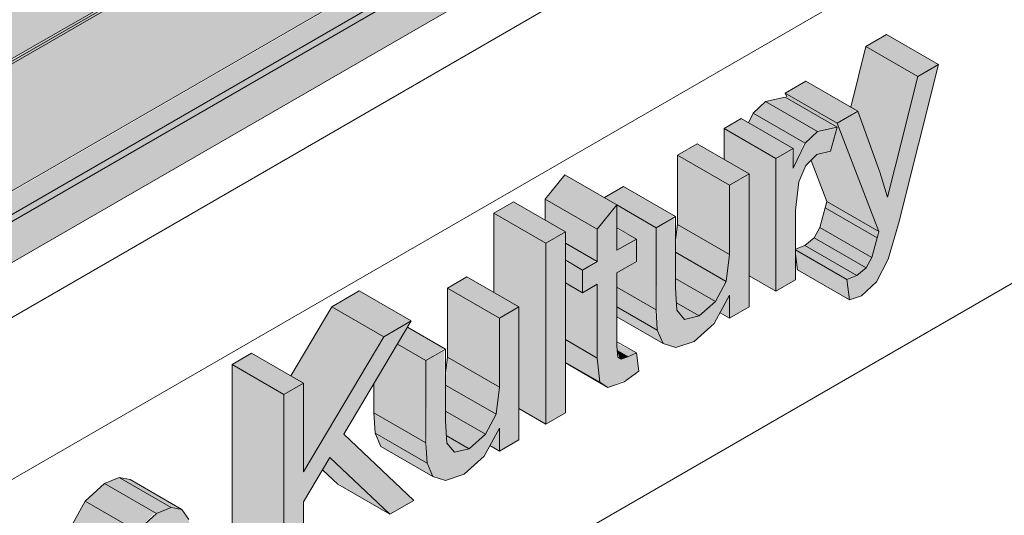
# Model space of a CAD drawing. Header units: centimetres. Extents: x 376 to 6517, y 1901 to 66534.
# Tile 17 of 115: x 5809 to 5876, y 52920 to 52953. Entities that reach past the tile are written whole.
import ezdxf

# ---------------------------------------------------------------- set-up
doc = ezdxf.new("R2010")
doc.units = ezdxf.units.CM
for name, color, linetype, lineweight in [('A-GENM', 7, 'Continuous', 5), ('A-ROOF', 7, 'Continuous', 5), ('A-ROOF-OTLN', 7, 'Continuous', 5), ('A-ROOF-PATT', 7, 'Continuous', 5), ('A-WALL-PATT', 7, 'Continuous', 35)]:
    doc.layers.add(name, color=color, linetype=linetype, lineweight=lineweight)

msp = doc.modelspace()

# ---------------------------------------------------------------- hatches: boundary and pattern name
at = {"layer": 'A-GENM', "true_color": 0x383e42}
for points in [[(5869.643, 52949.497), (5871.037, 52950.302), (5867.502, 52952.343), (5866.108, 52951.538), (5868.249, 52950.302)], [(5868.101, 52943.356), (5869.643, 52949.497), (5866.108, 52951.538), (5865.072, 52947.415), (5865.554, 52947.136), (5866.61, 52944.217), (5867.055, 52943.96)], [(5864.149, 52946.325), (5865.468, 52947.186), (5862.018, 52949.178), (5860.614, 52948.367), (5862.812, 52947.097)], [(5862.812, 52945.746), (5864.149, 52946.043), (5860.614, 52948.084), (5859.277, 52947.787), (5861.98, 52946.226)], [(5866.979, 52938.957), (5864.149, 52946.325), (5860.614, 52948.367), (5860.753, 52948.004), (5864.149, 52946.043), (5863.704, 52944.407), (5862.768, 52944.182), (5862.371, 52943.793), (5863.444, 52940.998), (5866.875, 52939.017)], [(5861.98, 52944.968), (5862.812, 52945.746), (5859.277, 52947.787), (5858.444, 52947.009), (5861.902, 52945.012)], [(5859.987, 52943.922), (5861.152, 52944.595), (5857.617, 52946.636), (5856.451, 52945.964), (5858.759, 52944.631)], [(5861.152, 52943.258), (5861.902, 52945.012), (5858.444, 52947.009), (5858.123, 52946.344), (5861.152, 52944.595), (5861.152, 52943.922)], [(5859.987, 52934.887), (5859.987, 52943.922), (5856.451, 52945.964), (5856.451, 52943.849), (5858.156, 52942.865), (5858.156, 52935.944), (5858.759, 52935.596)], [(5856.824, 52942.096), (5858.156, 52942.865), (5854.62, 52944.906), (5853.288, 52944.137), (5856.451, 52942.311)], [(5856.824, 52937.395), (5856.824, 52942.096), (5853.288, 52944.137), (5853.288, 52939.436), (5856.608, 52937.52)], [(5867.578, 52941.282), (5868.101, 52943.356), (5866.61, 52944.217), (5867.429, 52941.767)], [(5847.834, 52939.101), (5849.166, 52940.774), (5845.63, 52942.816), (5844.338, 52941.12), (5845.669, 52940.351)], [(5853.168, 52931.064), (5854.42, 52931.481), (5855.873, 52932.872), (5856.824, 52934.614), (5856.824, 52933.061), (5858.156, 52933.83), (5858.156, 52942.865), (5856.824, 52942.096), (5856.737, 52936.655), (5856.608, 52935.557), (5855.781, 52934.118), (5854.761, 52933.215), (5853.697, 52933.061), (5853.242, 52933.594), (5853.161, 52936.972), (5853.072, 52939.93), (5851.829, 52939.212), (5851.923, 52932.201), (5852.338, 52931.324), (5853.072, 52931.094)], [(5851.829, 52939.212), (5853.072, 52940.033), (5849.626, 52942.023), (5848.335, 52941.254), (5850.497, 52939.981)], [(5844.338, 52938.155), (5845.669, 52938.924), (5842.134, 52940.965), (5840.802, 52940.196), (5844.298, 52938.178)], [(5847.834, 52936.906), (5847.834, 52939.101), (5844.298, 52941.143), (5844.338, 52939.693), (5845.669, 52938.924), (5845.669, 52938.155), (5847.719, 52936.972)], [(5848.552, 52928.348), (5849.917, 52928.918), (5850.664, 52929.459), (5850.497, 52930.691), (5849.463, 52930.261), (5849.235, 52930.419), (5849.166, 52932.238), (5849.166, 52936.137), (5850.497, 52936.972), (5850.497, 52938.443), (5849.166, 52937.675), (5849.152, 52940.758), (5847.834, 52939.101), (5847.834, 52936.906), (5846.835, 52936.329), (5846.835, 52934.791), (5847.834, 52935.368), (5847.842, 52930.261), (5847.995, 52928.696), (5848.372, 52928.46)], [(5851.829, 52933.622), (5851.829, 52939.212), (5849.166, 52940.75), (5849.166, 52939.212), (5850.497, 52938.443), (5850.497, 52936.906), (5849.166, 52936.137), (5849.166, 52935.16)], [(5866.511, 52937.182), (5866.875, 52938.525), (5863.34, 52940.566), (5862.976, 52939.223), (5866.124, 52937.406)], [(5866.875, 52938.525), (5866.875, 52939.017), (5863.444, 52940.998), (5863.34, 52940.566), (5866.511, 52938.735)], [(5844.338, 52925.852), (5844.338, 52938.155), (5840.802, 52940.196), (5840.802, 52934.814), (5842.506, 52933.83), (5842.506, 52926.909), (5842.768, 52926.758)], [(5856.608, 52935.557), (5856.824, 52937.395), (5853.288, 52939.436), (5853.161, 52937.547), (5856.451, 52935.647)], [(5866.124, 52936.485), (5866.511, 52937.182), (5862.976, 52939.223), (5862.588, 52938.526), (5865.491, 52936.85)], [(5844.338, 52925.852), (5845.669, 52926.621), (5845.669, 52938.924), (5844.338, 52938.155), (5844.338, 52926.758)], [(5849.166, 52937.675), (5850.497, 52938.443), (5849.166, 52939.101)], [(5865.491, 52935.95), (5866.124, 52936.485), (5862.588, 52938.526), (5861.956, 52937.992), (5864.982, 52936.245)], [(5846.835, 52936.329), (5847.719, 52936.972), (5845.669, 52938.155), (5845.721, 52936.972), (5845.836, 52936.906)], [(5864.815, 52935.695), (5865.491, 52935.95), (5861.956, 52937.992), (5861.319, 52937.714), (5864.373, 52935.95)], [(5855.873, 52934.2), (5856.608, 52935.557), (5853.161, 52937.547), (5853.161, 52935.766), (5854.761, 52934.842)], [(5864.982, 52934.31), (5864.815, 52935.695), (5861.319, 52937.714), (5861.371, 52936.972), (5861.446, 52936.352)], [(5846.835, 52934.791), (5846.835, 52936.329), (5845.669, 52936.906), (5845.669, 52935.464)], [(5841.174, 52933.061), (5842.506, 52933.83), (5838.971, 52935.871), (5837.639, 52935.102), (5840.802, 52933.276)], [(5847.834, 52930.348), (5847.834, 52935.368), (5846.835, 52934.791), (5845.669, 52935.464), (5845.669, 52931.598), (5846.835, 52930.925)], [(5851.907, 52932.238), (5851.829, 52933.622), (5849.166, 52935.16), (5849.166, 52933.821), (5851.829, 52932.283)], [(5854.761, 52933.215), (5855.873, 52934.2), (5853.161, 52935.766), (5853.242, 52934.093), (5853.769, 52933.788)], [(5833.318, 52931.793), (5835.181, 52932.869), (5831.645, 52934.91), (5829.783, 52933.834), (5832.644, 52932.182)], [(5841.174, 52928.36), (5841.174, 52933.061), (5837.639, 52935.102), (5837.639, 52930.401), (5840.958, 52928.485)], [(5856.824, 52933.061), (5856.824, 52934.614), (5856.179, 52933.433), (5856.608, 52933.185)], [(5827.856, 52922.617), (5833.318, 52931.793), (5829.783, 52933.834), (5826.988, 52929.14), (5827.856, 52928.639), (5827.856, 52927.87)], [(5837.518, 52922.029), (5838.771, 52922.446), (5840.224, 52923.836), (5841.174, 52925.578), (5841.174, 52924.025), (5842.506, 52924.794), (5842.506, 52933.83), (5841.174, 52933.061), (5841.087, 52927.62), (5840.958, 52926.522), (5840.131, 52925.083), (5839.111, 52924.18), (5838.048, 52924.025), (5837.592, 52924.559), (5837.512, 52927.206), (5837.423, 52930.895), (5836.18, 52930.177), (5836.258, 52923.202), (5836.688, 52922.289)], [(5852.304, 52931.334), (5851.829, 52932.283), (5849.166, 52933.821), (5849.166, 52933.146), (5851.923, 52931.554)], [(5853.769, 52932.977), (5854.761, 52933.215), (5853.215, 52934.108), (5853.288, 52933.54), (5853.697, 52933.061)], [(5826.524, 52915.567), (5827.856, 52916.336), (5827.856, 52920.565), (5829.65, 52923.578), (5833.719, 52919.721), (5835.347, 52920.661), (5830.595, 52925.162), (5835.181, 52932.869), (5833.318, 52931.793), (5827.856, 52922.617), (5827.856, 52928.639), (5826.524, 52927.87), (5826.524, 52916.544)], [(5836.18, 52930.177), (5837.423, 52930.997), (5834.925, 52932.439), (5834.244, 52931.295), (5836.063, 52930.244)], [(5836.18, 52924.587), (5836.18, 52930.177), (5834.244, 52931.295), (5832.644, 52928.606), (5832.644, 52926.628), (5835.347, 52925.068)], [(5847.995, 52928.696), (5847.834, 52930.348), (5845.669, 52931.598), (5845.669, 52930.039), (5847.834, 52928.789)], [(5849.917, 52930.419), (5850.497, 52930.691), (5849.166, 52931.334), (5849.236, 52930.812), (5849.463, 52930.681)], [(5826.524, 52927.87), (5827.856, 52928.639), (5824.32, 52930.68), (5822.988, 52929.912), (5826.307, 52927.995)], [(5849.463, 52930.261), (5849.917, 52930.419), (5849.196, 52930.835), (5849.33, 52930.348)], [(5826.524, 52915.567), (5826.524, 52927.87), (5822.988, 52929.912), (5822.988, 52917.608), (5824.831, 52916.544)], [(5840.958, 52926.522), (5841.174, 52928.36), (5837.639, 52930.401), (5837.512, 52928.512), (5840.802, 52926.612)], [(5848.552, 52928.348), (5845.669, 52930.039), (5845.669, 52930.012), (5848.372, 52928.452)], [(5840.224, 52925.165), (5840.958, 52926.522), (5837.512, 52928.512), (5837.512, 52926.73), (5839.111, 52925.807)], [(5836.258, 52923.202), (5836.18, 52924.587), (5832.644, 52926.628), (5832.722, 52925.244), (5836.18, 52923.248)], [(5839.111, 52924.18), (5840.224, 52925.165), (5837.512, 52926.73), (5837.592, 52925.057), (5838.252, 52924.677)], [(5836.655, 52922.299), (5836.18, 52923.248), (5832.758, 52925.162), (5833.119, 52924.34), (5836.258, 52922.528)], [(5841.174, 52924.025), (5841.174, 52925.578), (5840.53, 52924.398), (5840.958, 52924.15)], [(5838.119, 52923.942), (5839.111, 52924.18), (5837.565, 52925.073), (5837.639, 52924.504), (5838.048, 52924.025)], [(5833.719, 52919.721), (5829.65, 52923.578), (5829.152, 52922.741), (5830.595, 52921.525), (5831.416, 52921.051)], [(5816.533, 52918.58), (5817.744, 52919.843), (5814.31, 52921.825), (5812.998, 52920.621), (5816.291, 52918.72)], [(5817.846, 52919.784), (5818.847, 52920.176), (5815.311, 52922.218), (5814.31, 52921.825), (5817.744, 52919.843)], [(5819.587, 52920.046), (5816.052, 52922.088), (5815.33, 52922.207), (5818.865, 52920.173)], [(5815.494, 52916.639), (5816.533, 52918.58), (5812.998, 52920.621), (5812.151, 52919.04), (5814.761, 52917.533), (5815.33, 52916.839)], [(5809.875, 52905.955), (5811.207, 52906.724), (5811.207, 52911.281), (5811.41, 52913.233), (5812.123, 52914.631), (5813.051, 52915.478), (5813.655, 52915.703), (5814.062, 52915.566), (5814.37, 52914.254), (5814.37, 52908.55), (5815.702, 52909.319), (5815.702, 52914.42), (5815.833, 52915.667), (5816.224, 52916.694), (5817.081, 52917.708), (5817.744, 52918.121), (5818.294, 52918.265), (5818.742, 52917.891), (5818.865, 52916.544), (5818.865, 52911.145), (5820.197, 52911.914), (5820.197, 52918.108), (5820.045, 52919.366), (5819.587, 52920.046), (5818.742, 52920.135), (5817.744, 52919.691), (5816.533, 52918.58), (5815.494, 52916.639), (5814.761, 52917.533), (5814.029, 52917.485), (5813.426, 52917.233), (5812.123, 52916.019), (5811.207, 52914.272), (5811.207, 52915.759), (5809.875, 52914.99), (5809.875, 52906.33)]]:
    msp.add_hatch(color=250, dxfattribs=at).paths.add_polyline_path(points)
h = msp.add_hatch(color=250, dxfattribs=at)
h.paths.add_polyline_path([(5864.982, 52934.31), (5865.796, 52934.588), (5866.834, 52935.533), (5867.606, 52937.063), (5868.314, 52939.478), (5871.037, 52950.302), (5869.643, 52949.497), (5867.578, 52941.282), (5866.295, 52945.086), (5865.554, 52947.136), (5864.149, 52946.325), (5866.979, 52938.957), (5866.394, 52936.972), (5866.124, 52936.485), (5865.491, 52935.95), (5864.815, 52935.695)])
h.paths.add_polyline_path([(5859.987, 52934.887), (5861.319, 52935.695), (5861.319, 52940.405), (5861.535, 52942.326), (5862.015, 52943.444), (5862.976, 52944.232), (5863.704, 52944.407), (5864.149, 52946.043), (5862.768, 52945.704), (5861.946, 52944.898), (5861.152, 52943.258), (5861.077, 52944.552), (5859.987, 52943.922), (5859.987, 52936.972)])
at = {"layer": 'A-ROOF-OTLN', "true_color": 0x383e42}
h = msp.add_hatch(color=250, dxfattribs=at)
h.paths.add_polyline_path([(5660.296, 52865.076), (6437.659, 53313.94), (6437.602, 53314.02), (5660.152, 52865.159)])
h.paths.add_polyline_path([(6438.692, 53314.483), (6443.688, 53317.367), (6443.432, 53317.387), (6438.566, 53314.577)])
h.paths.add_polyline_path([(6445.5, 53318.413), (6462.179, 53328.043), (6462.034, 53328.126), (6445.336, 53318.486)])
h = msp.add_hatch(color=250, dxfattribs=at)
h.paths.add_polyline_path([(5665.393, 52857.632), (5666.139, 52858.005), (5666.64, 52858.698), (5666.822, 52859.157), (5666.953, 52860.008), (5667.08, 52860.063), (5667.286, 52860.246), (5667.286, 52860.364), (5667.286, 52860.471), (5681.317, 52868.572), (5681.025, 52868.839), (5680.567, 52869.771), (5680.405, 52871), (5680.405, 52873.158), (5680.605, 52873.946), (5681.248, 52874.732), (5682.011, 52875.262), (5683.205, 52875.73), (5684.41, 52875.969), (5685.409, 52876.044), (5687.407, 52875.777), (5688.269, 52875.497), (5689.049, 52875.117), (5689.776, 52874.543), (5690.405, 52873.819), (6440.58, 53306.932), (6439.815, 53307.235), (6438.953, 53307.928), (6438.159, 53309.308), (6437.759, 53310.992), (6437.642, 53312.128), (6437.659, 53313.886), (5660.296, 52865.076), (5660.152, 52863.851), (5660.316, 52862.64), (5660.517, 52861.941), (5660.908, 52861.008), (5661.549, 52859.951), (5662.337, 52859.017), (5662.988, 52858.423), (5663.855, 52857.896), (5664.703, 52857.637)])
h.paths.add_polyline_path([(5684.57, 52870.45), (5688.08, 52872.476), (5685.405, 52873.656), (5685.114, 52873.719), (5683.931, 52874.137), (5683.534, 52874.174), (5683.005, 52874.341), (5682.011, 52874.12), (5681.199, 52873.193), (5680.848, 52872.33), (5681.487, 52871.592), (5682.195, 52871.117), (5683.423, 52870.658), (5684.162, 52870.481)])
h.paths.add_polyline_path([(6447.489, 53310.921), (6465.136, 53321.226), (6464.869, 53321.39), (6463.7, 53322.582), (6463.16, 53323.342), (6462.745, 53324.052), (6462.179, 53325.692), (6462.062, 53326.196), (6462.062, 53327.423), (6462.062, 53327.975), (6445.597, 53318.37), (6446.195, 53318.052), (6446.914, 53317.45), (6447.325, 53316.857), (6447.489, 53316.139), (6447.489, 53311.356)])
h.paths.add_polyline_path([(6442.489, 53313.368), (6444.427, 53313.629), (6443.731, 53314.923), (6443.48, 53315.491), (6443.41, 53316.462), (6443.688, 53317.367), (6438.692, 53314.483), (6439.317, 53314.081), (6440.507, 53313.639), (6441.956, 53313.409), (6442.003, 53313.405)])
msp.add_hatch(color=250, dxfattribs=at).paths.add_polyline_path([(5667.761, 52859.14), (6469.77, 53322.288), (6469.721, 53322.747), (6469.423, 53323.184), (6469.05, 53323.342), (6468.511, 53323.058), (5667.286, 52860.364), (5667.659, 52860.092), (5667.888, 52859.615), (5667.839, 52859.213)])
h = msp.add_hatch(color=250, dxfattribs=at)
h.paths.add_polyline_path([(5666.139, 52857.73), (5684.791, 52868.498), (5686.053, 52869.701), (5667.89, 52859.334), (5667.839, 52859.41), (5667.468, 52859.31), (5667.505, 52859.387), (5667.888, 52859.615), (5667.629, 52860.123), (5667.456, 52860.175), (5667.06, 52859.946), (5666.93, 52858.956), (5666.456, 52858.065), (5666.306, 52857.906)])
h.paths.add_polyline_path([(5688.143, 52870.908), (5688.94, 52871.305), (5688.505, 52871.117)])
h.paths.add_polyline_path([(5690.405, 52871.74), (6468.174, 53320.858), (6468.522, 53321.226), (6468.522, 53321.46), (5690.319, 52872.164), (5690.405, 52871.906)])
at = {"layer": 'A-ROOF-PATT', "true_color": 0xc7ae96}
h = msp.add_hatch(color=253, dxfattribs=at)
h.paths.add_polyline_path([(5659.989, 52851.373), (5680.405, 52863.242), (5680.405, 52865.966), (5665.48, 52857.457), (5664.643, 52857.477), (5663.523, 52857.935), (5662.664, 52858.554), (5662.039, 52859.157), (5661.153, 52860.369), (5660.517, 52861.636), (5660.152, 52862.811), (5660.051, 52863.231), (5659.995, 52864.264), (5660.152, 52865.159), (6437.598, 53314.018), (6437.598, 53314.206), (5659.989, 52865.159), (5659.989, 52855.261)])
h.paths.add_polyline_path([(5690.405, 52868.934), (6437.598, 53300.326), (6437.598, 53303.132), (5690.405, 52871.714), (5690.405, 52870.582)])
h.paths.add_polyline_path([(6447.489, 53306.036), (6461.871, 53314.34), (6461.871, 53317.146), (6447.489, 53308.842)])
h.paths.add_polyline_path([(6438.566, 53314.577), (6443.145, 53317.221), (6443.145, 53317.409), (6438.425, 53314.684)])
h.paths.add_polyline_path([(6445.336, 53318.486), (6461.871, 53328.126), (6461.871, 53328.22), (6445.215, 53318.539)])
h = msp.add_hatch(color=253, dxfattribs=at)
h.paths.add_polyline_path([(5659.989, 52865.253), (6437.598, 53314.206), (6437.489, 53314.887), (6437.559, 53316.448), (6437.689, 53316.928), (6438.332, 53317.713), (6439.095, 53318.243), (6440.092, 53318.664), (6441.246, 53318.932), (6442.493, 53319.026), (6444.491, 53318.759), (6445.277, 53318.639), (6461.871, 53328.22), (6454.637, 53328.126), (5659.989, 52869.336), (5659.989, 52865.475)])
h.paths.add_polyline_path([(6438.425, 53314.684), (6443.145, 53317.409), (6442.489, 53317.458), (6441.246, 53317.364), (6439.569, 53316.857), (6439.095, 53316.647), (6438.159, 53315.831), (6437.874, 53315.392), (6438.409, 53314.696)])
at = {"layer": 'A-ROOF-PATT'}
h = msp.add_hatch(dxfattribs=at)
h.set_pattern_fill('FP_20', color=256, style=0, pattern_type=2)
h.set_pattern_definition([(30, (-683.337, 54961.183), (-8e-05, 25.924136), [])])
h.paths.add_polyline_path([(5659.989, 52847.651), (5680.405, 52859.438), (5680.405, 52863.16), (5659.989, 52851.373)])
h.paths.add_polyline_path([(5690.405, 52865.212), (6437.489, 53296.541), (6437.489, 53300.263), (5690.405, 52868.934), (5690.405, 52865.475)])
h.paths.add_polyline_path([(6447.489, 53302.315), (6454.8, 53306.536), (6454.8, 53310.257), (6447.489, 53306.036), (6447.489, 53304.673)])
at = {"layer": 'A-WALL-PATT', "lineweight": 5}
h = msp.add_hatch(dxfattribs=at)
h.set_pattern_fill('FP_15', color=256, style=0, pattern_type=2)
h.set_pattern_definition([(30, (-700.763, 54971.245), (-8e-05, 25.924136), [])])
h.paths.add_polyline_path([(5642.585, 52639.092), (5659.687, 52648.966), (5659.687, 52829.719), (5659.858, 52830.735), (5660.531, 52831.743), (5661.759, 52832.606), (5680.405, 52843.445), (5680.405, 52859.438), (5659.989, 52847.651), (5654.406, 52854.596), (5653.232, 52855.274), (5642.585, 52868.519), (5642.585, 52650.983)])
h.paths.add_polyline_path([(5669.687, 52654.739), (5887.138, 52780.284), (5887.138, 52978.796), (5690.405, 52865.212), (5690.405, 52839.289), (5690.205, 52838.222), (5689.562, 52837.265), (5688.799, 52836.671), (5669.687, 52825.57), (5669.687, 52671.41)])
h.paths.add_polyline_path([(5707.396, 52846.789), (5703.861, 52848.83), (5700.955, 52859.456), (5702.329, 52860.249), (5705.864, 52858.207), (5706.004, 52857.616), (5707.203, 52863.063), (5709.183, 52864.206), (5712.719, 52862.165), (5712.99, 52861.247), (5714.066, 52867.025), (5715.439, 52867.818), (5716.605, 52867.145), (5716.605, 52868.491), (5717.936, 52869.26), (5721.191, 52867.381), (5721.654, 52868.016), (5723.147, 52869.192), (5724.594, 52869.714), (5725.75, 52869.442), (5728.092, 52868.09), (5728.092, 52871.855), (5729.424, 52872.624), (5731.181, 52871.61), (5731.214, 52871.783), (5728.092, 52873.585), (5728.092, 52875.123), (5729.424, 52875.892), (5732.434, 52874.155), (5732.959, 52874.691), (5734.171, 52875.521), (5735.712, 52876.051), (5736.912, 52875.689), (5738.914, 52874.533), (5738.914, 52881.371), (5740.245, 52882.14), (5743.152, 52880.462), (5743.232, 52880.596), (5745.073, 52881.659), (5746.405, 52880.89), (5746.405, 52882.428), (5747.737, 52883.197), (5749.683, 52882.117), (5749.731, 52882.238), (5746.405, 52884.158), (5746.405, 52885.696), (5747.737, 52886.465), (5750.991, 52884.587), (5751.454, 52885.222), (5752.948, 52886.398), (5754.394, 52886.92), (5755.55, 52886.648), (5759.086, 52884.607), (5759.844, 52883.537), (5760.055, 52881.228), (5758.765, 52880.435), (5760.055, 52879.69), (5759.584, 52878.282), (5758.749, 52876.907), (5757.546, 52875.689), (5756.22, 52874.851), (5754.869, 52874.406), (5753.793, 52874.602), (5751.273, 52876.057), (5751.273, 52872.121), (5749.941, 52871.352), (5746.767, 52873.077), (5748.775, 52870.679), (5747.22, 52869.781), (5743.879, 52871.59), (5743.781, 52871.424), (5743.678, 52867.736), (5742.449, 52867.026), (5740.738, 52867.955), (5740.457, 52867.026), (5739.444, 52865.475), (5737.801, 52864.15), (5736.406, 52863.556), (5735.478, 52863.536), (5732.959, 52864.99), (5732.865, 52859.598), (5732.582, 52858.527), (5731.945, 52857.522), (5730.842, 52856.699), (5729.95, 52856.344), (5727.028, 52857.969), (5726.414, 52857.643), (5725.068, 52857.2), (5723.993, 52857.396), (5721.472, 52858.852), (5721.472, 52854.915), (5720.14, 52854.146), (5716.94, 52855.994), (5716.066, 52851.794), (5714.644, 52850.973), (5711.108, 52853.014), (5710.554, 52854.752), (5709.004, 52847.717), (5707.55, 52846.877)])
h.paths.add_polyline_path([(5756.566, 52860.238), (5753.031, 52862.28), (5750.651, 52869.941), (5752.035, 52870.74), (5754.597, 52869.26), (5755.193, 52872.563), (5756.779, 52873.479), (5759.196, 52872.084), (5759.917, 52875.29), (5761.306, 52876.092), (5764.841, 52874.051), (5762.443, 52863.631), (5760.833, 52862.701), (5758.669, 52863.951), (5758.195, 52861.178), (5756.92, 52860.443)])
h.paths.add_polyline_path([(5719.869, 52864.876), (5719.931, 52865.033), (5718.939, 52865.605), (5718.975, 52865.392), (5719.807, 52864.912)])
h.paths.add_polyline_path([(5733.362, 52867.467), (5734.283, 52867.74), (5734.624, 52868.175), (5732.959, 52869.072), (5732.959, 52867.699)])
h.paths.add_polyline_path([(5770.085, 52868.044), (5766.55, 52870.085), (5766.501, 52882.518), (5762.965, 52884.559), (5762.28, 52885.514), (5761.861, 52886.861), (5761.722, 52888.481), (5761.88, 52890.366), (5762.353, 52892.188), (5763.117, 52893.884), (5764.146, 52895.391), (5765.368, 52896.651), (5766.706, 52897.609), (5768.166, 52898.213), (5769.374, 52898.191), (5772.971, 52896.172), (5773.243, 52896.86), (5774.429, 52898.486), (5775.922, 52899.662), (5777.369, 52900.184), (5778.525, 52899.912), (5780.868, 52898.56), (5780.868, 52902.325), (5782.199, 52903.094), (5782.766, 52902.767), (5783.218, 52903.511), (5784.608, 52904.677), (5785.866, 52905.11), (5787.001, 52904.677), (5789.192, 52903.412), (5789.192, 52904.44), (5788.193, 52905.11), (5788.193, 52906.554), (5789.192, 52907.131), (5789.192, 52909.327), (5790.524, 52911), (5793.208, 52909.45), (5794.353, 52910.111), (5794.858, 52909.819), (5795.18, 52910.483), (5796.012, 52911.261), (5797.35, 52911.559), (5798.182, 52911.078), (5798.182, 52912.322), (5799.514, 52913.091), (5803.049, 52911.049), (5803.15, 52910.28), (5803.176, 52911.049), (5803.176, 52915.205), (5804.508, 52915.974), (5806.34, 52914.99), (5806.34, 52917.031), (5807.672, 52917.8), (5808.27, 52917.455), (5808.587, 52918.06), (5809.89, 52919.274), (5810.631, 52919.584), (5811.225, 52919.574), (5812.151, 52919.04), (5812.998, 52920.621), (5814.31, 52921.825), (5815.33, 52922.214), (5816.052, 52922.088), (5819.664, 52919.932), (5820.045, 52919.366), (5820.197, 52917.891), (5820.197, 52911.914), (5818.865, 52911.145), (5815.702, 52912.972), (5815.702, 52909.319), (5814.37, 52908.55), (5811.207, 52910.376), (5811.207, 52906.724), (5809.875, 52905.955), (5808.044, 52907.012), (5808.044, 52904.898), (5806.712, 52904.129), (5806.068, 52904.501), (5805.669, 52903.77), (5804.072, 52902.47), (5803.056, 52902.132), (5801.796, 52902.631), (5798.657, 52904.444), (5798.247, 52905.585), (5798.055, 52903.306), (5798.025, 52899.113), (5796.85, 52898.344), (5798.734, 52897.256), (5799.054, 52897.637), (5799.701, 52898.315), (5800.643, 52898.996), (5801.796, 52899.456), (5802.668, 52899.414), (5805.304, 52897.906), (5804.175, 52900.843), (5805.58, 52901.654), (5808.634, 52899.891), (5809.669, 52904.015), (5811.064, 52904.82), (5814.599, 52902.779), (5811.168, 52889.54), (5810.395, 52888.009), (5809.358, 52887.065), (5808.543, 52886.787), (5805.407, 52888.5), (5805.015, 52888.172), (5804.072, 52887.5), (5802.78, 52887.03), (5801.639, 52887.316), (5799.054, 52888.808), (5799.054, 52884.768), (5797.722, 52883.999), (5795.891, 52885.057), (5795.891, 52882.942), (5794.559, 52882.173), (5791.023, 52884.214), (5791.002, 52885.902), (5790.896, 52884.852), (5790.896, 52880.059), (5789.564, 52879.29), (5787.646, 52880.277), (5786.802, 52878.476), (5786.029, 52877.432), (5785.486, 52876.87), (5784.713, 52876.306), (5783.564, 52876.049), (5782.738, 52876.449), (5782.738, 52871.888), (5781.406, 52871.119), (5778.41, 52872.85), (5778.077, 52872.657), (5776.745, 52873.426), (5776.728, 52871.879), (5771.417, 52868.812)])
h.paths.add_polyline_path([(5738.914, 52871.019), (5738.914, 52871.951), (5738.483, 52872.2), (5737.509, 52871.829), (5738.785, 52871.093)])
h.paths.add_polyline_path([(5746.405, 52873.51), (5746.294, 52875.689), (5745.586, 52874.488)])
h.paths.add_polyline_path([(5771.417, 52874.433), (5773.209, 52875.467), (5774.541, 52874.699), (5774.541, 52883.734), (5775.873, 52884.503), (5777.871, 52883.423), (5777.871, 52883.542), (5774.541, 52885.464), (5774.581, 52887.025), (5775.873, 52887.771), (5778.703, 52886.137), (5779.203, 52886.425), (5779.797, 52886.082), (5780.124, 52886.724), (5781.367, 52887.867), (5782.268, 52888.238), (5783.071, 52888.238), (5786.029, 52886.554), (5786.029, 52890.366), (5787.36, 52891.135), (5787.927, 52890.808), (5788.379, 52891.552), (5789.769, 52892.718), (5791.027, 52893.151), (5792.163, 52892.718), (5794.186, 52891.55), (5794.186, 52895.076), (5795.518, 52895.845), (5797.527, 52894.765), (5797.55, 52894.864), (5794.129, 52896.771), (5793.445, 52896.532), (5790.73, 52898.06), (5790.73, 52894.901), (5789.398, 52894.132), (5785.862, 52896.173), (5785.862, 52898.071), (5785.735, 52896.116), (5785.735, 52892.018), (5784.403, 52891.249), (5782.774, 52892.189), (5782.385, 52891.249), (5781.724, 52890.171), (5780.794, 52889.149), (5779.203, 52888.118), (5777.844, 52887.67), (5776.728, 52887.89), (5774.474, 52889.182), (5773.756, 52887.002), (5773.002, 52885.542), (5771.417, 52883.77), (5770.085, 52882.807), (5769.214, 52882.388), (5771.417, 52881.116), (5771.417, 52875.467)])
h.paths.add_polyline_path([(5766.646, 52886.442), (5767.682, 52887.229), (5768.583, 52888.306), (5769.282, 52889.657), (5769.713, 52891.223), (5771.045, 52891.596), (5772.643, 52890.693), (5772.454, 52891.009), (5772.21, 52892.734), (5772.21, 52893.689), (5771.041, 52894.364), (5769.892, 52893.786), (5768.903, 52893.018), (5767.927, 52891.843), (5767.393, 52890.957), (5766.929, 52889.693), (5766.59, 52887.199)])
h.paths.add_polyline_path([(5806.874, 52892.941), (5807.006, 52893.475), (5806.344, 52895.196), (5805.88, 52894.861), (5804.71, 52895.536), (5804.072, 52895.329), (5803.236, 52894.606), (5803.236, 52894.429), (5803.842, 52894.691), (5806.699, 52893.042)])
h.paths.add_polyline_path([(5795.249, 52898.957), (5795.391, 52899.13), (5794.059, 52899.899), (5794.059, 52899.644), (5794.979, 52899.113)])
h.paths.add_polyline_path([(5826.524, 52915.567), (5822.988, 52917.608), (5822.988, 52929.912), (5824.32, 52930.68), (5826.988, 52929.14), (5829.783, 52933.834), (5831.645, 52934.91), (5835.181, 52932.869), (5834.925, 52932.439), (5837.512, 52930.946), (5837.612, 52930.177), (5837.639, 52930.946), (5837.639, 52935.102), (5838.971, 52935.871), (5840.802, 52934.814), (5840.802, 52940.196), (5842.134, 52940.965), (5844.298, 52939.716), (5844.338, 52941.192), (5845.63, 52942.816), (5848.315, 52941.266), (5849.626, 52942.023), (5853.161, 52939.981), (5853.262, 52939.212), (5853.288, 52939.981), (5853.288, 52944.137), (5854.62, 52944.906), (5856.451, 52943.922), (5856.451, 52945.964), (5857.617, 52946.636), (5858.123, 52946.344), (5858.444, 52947.009), (5859.277, 52947.787), (5860.722, 52948.084), (5860.614, 52948.367), (5862.018, 52949.178), (5865.072, 52947.415), (5866.108, 52951.538), (5867.502, 52952.343), (5871.037, 52950.302), (5867.606, 52937.063), (5866.834, 52935.533), (5865.796, 52934.588), (5864.982, 52934.31), (5861.446, 52936.352), (5861.319, 52936.972), (5861.28, 52935.633), (5859.987, 52934.887), (5858.156, 52935.944), (5858.156, 52933.83), (5856.824, 52933.061), (5856.179, 52933.433), (5855.781, 52932.703), (5854.42, 52931.481), (5853.072, 52931.094), (5851.907, 52931.563), (5849.166, 52933.146), (5849.166, 52931.46), (5850.497, 52930.691), (5850.664, 52929.459), (5849.463, 52928.666), (5848.552, 52928.348), (5845.669, 52929.98), (5845.669, 52926.621), (5844.338, 52925.852), (5842.506, 52926.909), (5842.506, 52924.794), (5841.174, 52924.025), (5840.53, 52924.398), (5840.131, 52923.667), (5838.771, 52922.446), (5837.518, 52922.029), (5836.258, 52922.528), (5833.119, 52924.34), (5832.722, 52925.244), (5832.644, 52928.606), (5830.595, 52925.162), (5835.347, 52920.661), (5833.719, 52919.721), (5830.183, 52921.762), (5829.152, 52922.741), (5827.856, 52920.565), (5827.856, 52916.336)])
h.paths.add_polyline_path([(5861.319, 52937.751), (5861.956, 52937.992), (5862.588, 52938.526), (5862.976, 52939.223), (5863.444, 52940.998), (5862.371, 52943.793), (5861.935, 52943.258), (5861.535, 52942.326), (5861.319, 52940.405), (5861.319, 52937.992)])

# ---------------------------------------------------------------- linework, layer by layer
at = {"layer": 'A-GENM'}
for p, q in [((5866.108, 52951.538), (5867.502, 52952.343)), ((5867.502, 52952.343), (5871.037, 52950.302)), ((5865.072, 52947.415), (5866.108, 52951.538)), ((5866.108, 52951.538), (5869.643, 52949.497)), ((5868.314, 52939.478), (5871.037, 52950.302)), ((5871.037, 52950.302), (5869.643, 52949.497)), ((5869.643, 52949.497), (5868.101, 52943.356)), ((5860.614, 52948.367), (5862.018, 52949.178)), ((5862.018, 52949.178), (5865.554, 52947.136)), ((5859.277, 52947.787), (5860.614, 52948.084)), ((5860.714, 52948.106), (5860.614, 52948.367)), ((5860.614, 52948.367), (5864.149, 52946.325)), ((5860.614, 52948.084), (5864.149, 52946.043)), ((5858.444, 52947.009), (5859.277, 52947.787)), ((5859.277, 52947.787), (5862.812, 52945.746)), ((5856.451, 52945.964), (5857.617, 52946.636)), ((5857.617, 52946.636), (5861.152, 52944.595)), ((5858.123, 52946.344), (5858.444, 52947.009)), ((5858.444, 52947.009), (5861.98, 52944.968)), ((5865.554, 52947.136), (5864.149, 52946.325)), ((5867.055, 52942.987), (5865.554, 52947.136)), ((5856.451, 52943.849), (5856.451, 52945.964)), ((5856.451, 52945.964), (5859.987, 52943.922)), ((5864.149, 52946.043), (5862.812, 52945.746)), ((5863.704, 52944.407), (5864.149, 52946.043)), ((5864.149, 52946.325), (5866.979, 52938.957)), ((5862.812, 52945.746), (5861.98, 52944.968)), ((5853.288, 52944.137), (5854.62, 52944.906)), ((5854.62, 52944.906), (5858.156, 52942.865)), ((5861.152, 52944.595), (5859.987, 52943.922)), ((5861.98, 52944.968), (5861.152, 52943.258)), ((5861.152, 52943.258), (5861.152, 52944.595)), ((5853.288, 52939.436), (5853.288, 52944.137)), ((5853.288, 52944.137), (5856.824, 52942.096)), ((5859.987, 52943.922), (5859.987, 52934.887)), ((5862.015, 52943.444), (5862.768, 52944.182)), ((5862.768, 52944.182), (5863.704, 52944.407)), ((5861.535, 52942.326), (5862.015, 52943.444)), ((5863.444, 52940.998), (5862.371, 52943.793)), ((5868.101, 52943.356), (5867.578, 52941.282)), ((5844.298, 52941.143), (5845.63, 52942.816)), ((5845.63, 52942.816), (5849.166, 52940.774)), ((5858.156, 52942.865), (5856.824, 52942.096)), ((5858.156, 52933.83), (5858.156, 52942.865)), ((5867.578, 52941.282), (5867.055, 52942.987)), ((5848.315, 52941.266), (5849.626, 52942.023)), ((5849.626, 52942.023), (5853.161, 52939.981)), ((5856.824, 52942.096), (5856.824, 52937.395)), ((5861.319, 52940.405), (5861.535, 52942.326)), ((5840.802, 52940.196), (5842.134, 52940.965)), ((5842.134, 52940.965), (5845.669, 52938.924)), ((5844.298, 52939.716), (5844.298, 52941.143)), ((5844.298, 52941.143), (5847.834, 52939.101)), ((5849.166, 52940.774), (5847.834, 52939.101)), ((5849.152, 52940.758), (5851.829, 52939.212)), ((5849.166, 52937.675), (5849.166, 52940.774)), ((5862.976, 52939.223), (5863.34, 52940.566)), ((5863.34, 52940.566), (5863.444, 52940.998)), ((5863.34, 52940.566), (5866.875, 52938.525)), ((5863.444, 52940.998), (5866.979, 52938.957)), ((5840.802, 52934.814), (5840.802, 52940.196)), ((5840.802, 52940.196), (5844.338, 52938.155)), ((5853.161, 52939.981), (5851.829, 52939.212)), ((5853.161, 52935.115), (5853.161, 52939.981)), ((5861.319, 52935.656), (5861.319, 52940.405)), ((5849.166, 52939.212), (5850.497, 52938.443)), ((5851.829, 52939.212), (5851.829, 52933.622)), ((5853.161, 52938.354), (5853.288, 52939.436)), ((5853.288, 52939.436), (5856.824, 52937.395)), ((5862.588, 52938.526), (5862.976, 52939.223)), ((5862.976, 52939.223), (5866.511, 52937.182)), ((5867.606, 52937.063), (5868.314, 52939.478)), ((5845.669, 52938.924), (5844.338, 52938.155)), ((5845.669, 52926.621), (5845.669, 52938.924)), ((5847.834, 52939.101), (5847.834, 52936.906)), ((5861.956, 52937.992), (5862.588, 52938.526)), ((5862.588, 52938.526), (5866.124, 52936.485)), ((5866.875, 52938.525), (5866.511, 52937.182)), ((5866.979, 52938.957), (5866.875, 52938.525)), ((5844.338, 52938.155), (5844.338, 52925.852)), ((5845.669, 52938.155), (5847.834, 52936.906)), ((5850.497, 52938.443), (5849.166, 52937.675)), ((5850.497, 52936.906), (5850.497, 52938.443)), ((5861.319, 52937.751), (5861.956, 52937.992)), ((5861.956, 52937.992), (5865.491, 52935.95)), ((5853.161, 52937.547), (5856.608, 52935.557)), ((5856.824, 52937.395), (5856.608, 52935.557)), ((5861.319, 52937.714), (5864.815, 52935.695)), ((5861.446, 52936.352), (5861.319, 52937.409)), ((5866.511, 52937.182), (5866.124, 52936.485)), ((5845.721, 52936.972), (5846.835, 52936.329)), ((5847.834, 52936.906), (5846.835, 52936.329)), ((5849.166, 52936.137), (5850.497, 52936.906)), ((5866.124, 52936.485), (5865.491, 52935.95)), ((5866.834, 52935.533), (5867.606, 52937.063)), ((5837.639, 52935.102), (5838.971, 52935.871)), ((5838.971, 52935.871), (5842.506, 52933.83)), ((5846.835, 52936.329), (5846.835, 52934.791)), ((5849.166, 52931.162), (5849.166, 52936.137)), ((5859.987, 52934.887), (5858.156, 52935.944)), ((5864.982, 52934.31), (5861.446, 52936.352)), ((5865.491, 52935.95), (5864.815, 52935.695)), ((5845.669, 52935.464), (5846.835, 52934.791)), ((5846.835, 52934.791), (5847.834, 52935.368)), ((5847.834, 52935.368), (5847.834, 52930.348)), ((5849.166, 52935.16), (5851.829, 52933.622)), ((5853.161, 52935.766), (5855.873, 52934.2)), ((5856.608, 52935.557), (5855.873, 52934.2)), ((5859.987, 52934.887), (5861.319, 52935.656)), ((5864.815, 52935.695), (5864.982, 52934.31)), ((5865.796, 52934.588), (5866.834, 52935.533)), ((5829.783, 52933.834), (5831.645, 52934.91)), ((5831.645, 52934.91), (5835.181, 52932.869)), ((5837.639, 52930.401), (5837.639, 52935.102)), ((5837.639, 52935.102), (5841.174, 52933.061)), ((5853.242, 52933.594), (5853.161, 52935.115)), ((5855.781, 52932.703), (5856.824, 52934.614)), ((5856.824, 52934.614), (5856.824, 52933.061)), ((5864.982, 52934.31), (5865.796, 52934.588)), ((5826.988, 52929.14), (5829.783, 52933.834)), ((5829.783, 52933.834), (5833.318, 52931.793)), ((5842.506, 52933.83), (5841.174, 52933.061)), ((5842.506, 52924.794), (5842.506, 52933.83)), ((5849.166, 52933.821), (5851.907, 52932.238)), ((5853.215, 52934.108), (5854.761, 52933.215)), ((5855.873, 52934.2), (5854.761, 52933.215)), ((5856.824, 52933.061), (5858.156, 52933.83)), ((5849.166, 52933.146), (5852.304, 52931.334)), ((5851.829, 52933.622), (5851.907, 52932.238)), ((5853.769, 52932.977), (5853.242, 52933.594)), ((5854.761, 52933.215), (5853.769, 52932.977)), ((5856.824, 52933.061), (5856.179, 52933.433)), ((5830.595, 52925.162), (5835.181, 52932.869)), ((5835.181, 52932.869), (5833.318, 52931.793)), ((5841.174, 52933.061), (5841.174, 52928.36)), ((5854.42, 52931.481), (5855.781, 52932.703)), ((5833.318, 52931.793), (5827.856, 52922.617)), ((5834.925, 52932.439), (5837.512, 52930.946)), ((5851.907, 52932.238), (5852.304, 52931.334)), ((5834.244, 52931.295), (5836.18, 52930.177)), ((5845.669, 52931.598), (5847.834, 52930.348)), ((5850.497, 52930.691), (5849.166, 52931.46)), ((5849.236, 52930.41), (5849.166, 52931.162)), ((5852.304, 52931.334), (5853.168, 52931.064)), ((5853.168, 52931.064), (5854.42, 52931.481)), ((5822.988, 52929.912), (5824.32, 52930.68)), ((5824.32, 52930.68), (5827.856, 52928.639)), ((5837.512, 52930.946), (5836.18, 52930.177)), ((5837.512, 52926.08), (5837.512, 52930.946)), ((5849.196, 52930.835), (5849.917, 52930.419)), ((5850.497, 52930.691), (5849.917, 52930.419)), ((5850.664, 52929.459), (5850.497, 52930.691)), ((5822.988, 52917.608), (5822.988, 52929.912)), ((5822.988, 52929.912), (5826.524, 52927.87)), ((5836.18, 52930.177), (5836.18, 52924.587)), ((5837.512, 52929.319), (5837.639, 52930.401)), ((5837.639, 52930.401), (5841.174, 52928.36)), ((5845.669, 52930.039), (5847.995, 52928.696)), ((5845.669, 52930.012), (5848.552, 52928.348)), ((5847.834, 52930.348), (5847.995, 52928.696)), ((5849.463, 52930.261), (5849.236, 52930.41)), ((5849.917, 52930.419), (5849.463, 52930.261)), ((5849.668, 52928.737), (5850.664, 52929.459)), ((5827.856, 52928.639), (5826.524, 52927.87)), ((5827.856, 52922.617), (5827.856, 52928.639)), ((5832.644, 52926.628), (5832.644, 52928.606)), ((5837.512, 52928.512), (5840.958, 52926.522)), ((5847.995, 52928.696), (5848.552, 52928.348)), ((5848.552, 52928.348), (5849.668, 52928.737)), ((5826.524, 52927.87), (5826.524, 52915.567)), ((5841.174, 52928.36), (5840.958, 52926.522)), ((5832.722, 52925.244), (5832.644, 52926.628)), ((5832.644, 52926.628), (5836.18, 52924.587)), ((5837.512, 52926.73), (5840.224, 52925.165)), ((5840.958, 52926.522), (5840.224, 52925.165)), ((5844.338, 52925.852), (5842.506, 52926.909)), ((5844.338, 52925.852), (5845.669, 52926.621)), ((5837.592, 52924.559), (5837.512, 52926.08)), ((5835.347, 52920.661), (5830.595, 52925.162)), ((5833.119, 52924.34), (5832.722, 52925.244)), ((5832.722, 52925.244), (5836.258, 52923.202)), ((5840.224, 52925.165), (5839.111, 52924.18)), ((5840.131, 52923.667), (5841.174, 52925.578)), ((5841.174, 52925.578), (5841.174, 52924.025)), ((5836.18, 52924.587), (5836.258, 52923.202)), ((5837.565, 52925.073), (5839.111, 52924.18)), ((5838.119, 52923.942), (5837.592, 52924.559)), ((5841.174, 52924.025), (5842.506, 52924.794)), ((5833.119, 52924.34), (5836.655, 52922.299)), ((5839.111, 52924.18), (5838.119, 52923.942)), ((5841.174, 52924.025), (5840.53, 52924.398)), ((5827.856, 52920.565), (5829.65, 52923.578)), ((5829.65, 52923.578), (5833.719, 52919.721)), ((5836.258, 52923.202), (5836.655, 52922.299)), ((5838.771, 52922.446), (5840.131, 52923.667)), ((5830.183, 52921.762), (5829.152, 52922.741)), ((5837.518, 52922.029), (5838.771, 52922.446)), ((5812.998, 52920.621), (5814.31, 52921.825)), ((5814.31, 52921.825), (5815.311, 52922.218)), ((5814.31, 52921.825), (5817.846, 52919.784)), ((5815.311, 52922.218), (5816.052, 52922.088)), ((5815.311, 52922.218), (5818.847, 52920.176)), ((5819.587, 52920.046), (5816.052, 52922.088)), ((5830.183, 52921.762), (5833.719, 52919.721)), ((5836.655, 52922.299), (5837.518, 52922.029)), ((5812.151, 52919.04), (5812.998, 52920.621)), ((5812.998, 52920.621), (5816.533, 52918.58)), ((5827.856, 52916.336), (5827.856, 52920.565)), ((5833.719, 52919.721), (5835.347, 52920.661)), ((5817.846, 52919.784), (5816.533, 52918.58)), ((5818.847, 52920.176), (5817.846, 52919.784)), ((5819.587, 52920.046), (5818.847, 52920.176)), ((5820.045, 52919.366), (5819.587, 52920.046))]:
    msp.add_line(p, q, dxfattribs=at)
at = {"layer": 'A-ROOF'}
msp.add_line((6437.489, 53296.541), (5690.405, 52865.212), dxfattribs=at)
at = {"layer": 'A-ROOF-OTLN'}
for p, q in [((6468.948, 53323.311), (5667.066, 52860.344)), ((5667.761, 52859.14), (6469.643, 53322.107)), ((5666.024, 52857.657), (6467.906, 53320.624)), ((6437.506, 53314.153), (5659.989, 52865.253)), ((6437.602, 53314.02), (5660.152, 52865.159)), ((6437.686, 53313.902), (5660.296, 52865.076)), ((6437.506, 53300.273), (5690.405, 52868.934))]:
    msp.add_line(p, q, dxfattribs=at)

doc.saveas('drawing.dxf')
